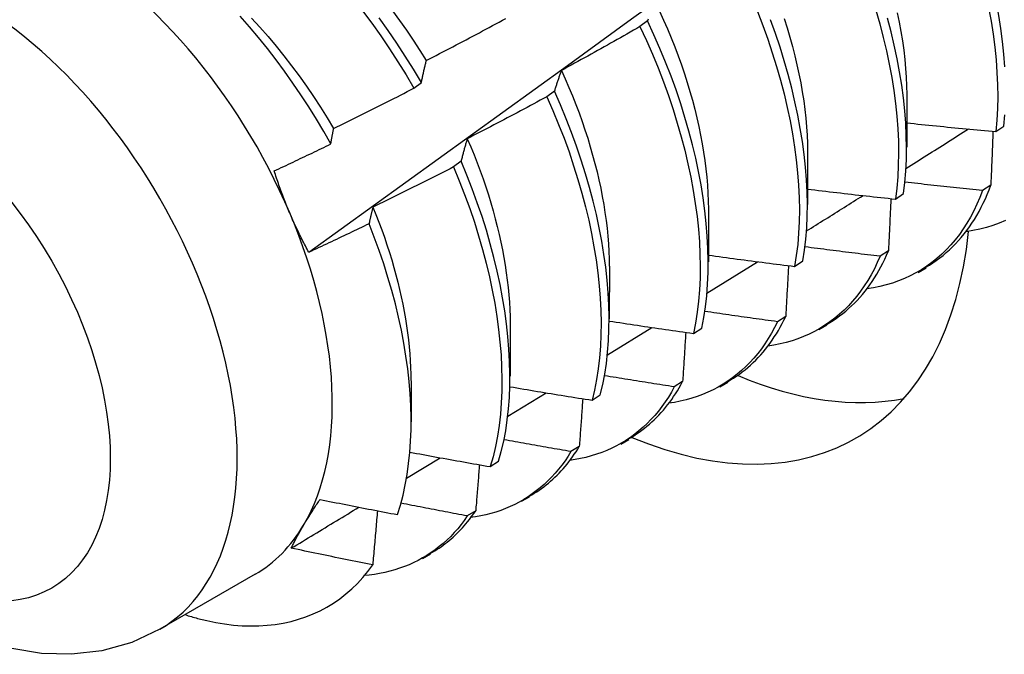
# Model space of a CAD drawing. Header units: inches. Extents: x 3 to 173, y 3 to 113.
# Tile 45 of 59: x 146.137 to 146.482, y 59.585 to 59.807. Entities that reach past the tile are written whole.
import ezdxf

# ---------------------------------------------------------------- set-up
doc = ezdxf.new("R2010")
doc.units = ezdxf.units.IN
doc.header["$LTSCALE"] = 10.4
doc.header["$MEASUREMENT"] = 0
doc.layers.add('Visible Edges(ANSI)', color=7, linetype='Continuous', lineweight=25)
doc.layers.add('Visible Tangent Edges(ANSI)', color=7, linetype='Continuous', lineweight=25)

msp = doc.modelspace()

# ---------------------------------------------------------------- linework, layer by layer
at = {"layer": 'Visible Edges(ANSI)'}
for p, q in [((146.35711, 59.80687), (146.35448, 59.80488)), ((146.27513, 59.78324), (146.27773, 59.78522)), ((146.32443, 59.78224), (146.32179, 59.78025)), ((146.44813, 59.781), (146.44811, 59.76251)), ((146.4794, 59.76805), (146.48225, 59.76997)), ((146.41333, 59.76091), (146.41331, 59.74242)), ((146.29165, 59.75759), (146.289, 59.7556)), ((146.47765, 59.74921), (146.47474, 59.74734)), ((146.44414, 59.74433), (146.44699, 59.74624)), ((146.37853, 59.74082), (146.37851, 59.72233)), ((146.44169, 59.72611), (146.43878, 59.72425)), ((146.34374, 59.72073), (146.34371, 59.70224)), ((146.378, 59.71131), (146.39573, 59.72236)), ((146.40876, 59.7207), (146.41163, 59.7226)), ((146.4521, 59.7186), (146.45491, 59.72022)), ((146.40563, 59.70313), (146.40271, 59.70128)), ((146.30894, 59.70064), (146.30891, 59.68215)), ((146.34305, 59.68963), (146.35864, 59.69928)), ((146.4173, 59.69851), (146.42011, 59.70013)), ((146.37327, 59.69716), (146.37614, 59.69906)), ((146.27414, 59.68055), (146.27412, 59.6661)), ((146.36946, 59.68027), (146.36653, 59.67843)), ((146.3825, 59.67842), (146.38531, 59.68004)), ((146.30809, 59.66809), (146.3215, 59.67634)), ((146.33766, 59.67373), (146.34054, 59.67562)), ((146.3477, 59.65833), (146.35051, 59.65995)), ((146.33318, 59.65753), (146.33024, 59.6557)), ((146.27248, 59.64632), (146.28432, 59.65354)), ((146.30193, 59.65041), (146.30482, 59.65229)), ((146.3129, 59.63824), (146.31572, 59.63986)), ((146.29679, 59.63492), (146.29385, 59.63309)), ((146.27811, 59.61815), (146.28092, 59.61977)), ((146.21935, 59.61263), (146.18594, 59.59335))]:
    msp.add_line(p, q, dxfattribs=at)
at = {"layer": 'Visible Edges(ANSI)', "flags": 128}
for points in [[(146.23821, 59.72564), (146.24959, 59.73384), (146.26096, 59.74204), (146.27232, 59.75024), (146.28367, 59.75844), (146.29501, 59.76664), (146.30634, 59.77483), (146.31766, 59.78303), (146.32897, 59.79122), (146.34027, 59.79942), (146.35155, 59.80761), (146.36283, 59.8158), (146.3741, 59.82399), (146.38536, 59.83218), (146.39661, 59.84036), (146.40785, 59.84854), (146.41908, 59.85672), (146.4303, 59.8649), (146.44152, 59.87308), (146.45272, 59.88125), (146.46391, 59.88942), (146.4751, 59.89758), (146.48627, 59.90574)], [(146.48261, 59.79076), (146.48228, 59.79517), (146.48181, 59.79964), (146.48121, 59.80418), (146.48048, 59.80878), (146.47961, 59.81342), (146.47862, 59.81812), (146.4775, 59.82285), (146.47626, 59.82762), (146.47489, 59.83242), (146.47339, 59.83724), (146.47178, 59.84207), (146.47004, 59.84692), (146.46818, 59.85177), (146.4662, 59.85662), (146.46411, 59.86146), (146.46189, 59.86629), (146.45956, 59.87111), (146.45712, 59.87589), (146.45456, 59.88065)], [(146.25709, 59.8104), (146.26032, 59.80603), (146.26347, 59.8016), (146.26653, 59.7971), (146.26949, 59.79253), (146.27236, 59.78791), (146.27513, 59.78324)], [(146.26754, 59.81044), (146.27005, 59.80704), (146.2725, 59.80359), (146.27489, 59.80009), (146.27721, 59.79654), (146.27946, 59.79296)], [(146.36135, 59.81031), (146.36277, 59.80718), (146.36414, 59.80404), (146.36545, 59.80089), (146.3667, 59.79775), (146.36788, 59.79461), (146.36901, 59.79147), (146.37007, 59.78834), (146.37108, 59.78521), (146.37202, 59.7821), (146.37289, 59.779), (146.37371, 59.77591), (146.37446, 59.77285), (146.37515, 59.7698), (146.37577, 59.76677), (146.37634, 59.76377), (146.37683, 59.76079), (146.37727, 59.75784), (146.37763, 59.75492), (146.37794, 59.75203), (146.37817, 59.74917), (146.37835, 59.74636), (146.37845, 59.74358), (146.37849, 59.74084)], [(146.39572, 59.81017), (146.39759, 59.80532), (146.39933, 59.80047), (146.40094, 59.79564), (146.40244, 59.79082), (146.40381, 59.78602), (146.40505, 59.78126), (146.40617, 59.77652), (146.40716, 59.77183), (146.40802, 59.76718), (146.40875, 59.76259), (146.40935, 59.75805), (146.40982, 59.75357), (146.41016, 59.74916), (146.41036, 59.74482), (146.41044, 59.74057), (146.41037, 59.7364), (146.41018, 59.73232), (146.40984, 59.72834), (146.40937, 59.72447), (146.40876, 59.7207)], [(146.43731, 59.81062), (146.43867, 59.80583), (146.43991, 59.80106), (146.44103, 59.79633), (146.44201, 59.79164), (146.44287, 59.78699), (146.4436, 59.7824), (146.44419, 59.77786), (146.44466, 59.77339), (146.44499, 59.76898), (146.44519, 59.76465), (146.44525, 59.7604), (146.44518, 59.75624), (146.44497, 59.75217), (146.44463, 59.7482), (146.44414, 59.74433)], [(146.47687, 59.81145), (146.47772, 59.8068), (146.47845, 59.80221), (146.47904, 59.79768), (146.4795, 59.79321), (146.47982, 59.78881), (146.48001, 59.78448), (146.48007, 59.78024), (146.47998, 59.77608), (146.47976, 59.77202), (146.4794, 59.76805)], [(146.24594, 59.7637), (146.24344, 59.76807), (146.24086, 59.7724), (146.23819, 59.77668), (146.23544, 59.7809), (146.23261, 59.78507), (146.22969, 59.78918), (146.2267, 59.79322), (146.22364, 59.79718), (146.22051, 59.80105), (146.21733, 59.80484), (146.21409, 59.80853)], [(146.21811, 59.80785), (146.22103, 59.80463), (146.22389, 59.80135), (146.22671, 59.798), (146.22946, 59.79458), (146.23216, 59.7911), (146.23479, 59.78756), (146.23736, 59.78397), (146.23986, 59.78033), (146.24228, 59.77664), (146.24464, 59.7729), (146.24691, 59.76912)], [(146.27773, 59.78522), (146.27496, 59.78989), (146.27208, 59.79451), (146.26911, 59.79907), (146.26605, 59.80356), (146.26289, 59.80799)], [(146.27946, 59.79296), (146.28062, 59.79356), (146.28179, 59.79417), (146.28296, 59.79477), (146.28412, 59.79538), (146.28529, 59.79599), (146.28646, 59.79659), (146.28762, 59.7972), (146.28878, 59.79781), (146.28995, 59.79843), (146.29111, 59.79904), (146.29227, 59.79965), (146.29343, 59.80027), (146.2946, 59.80088), (146.29576, 59.8015), (146.29692, 59.80212), (146.29808, 59.80274), (146.29923, 59.80336), (146.30039, 59.80398), (146.30155, 59.8046), (146.30271, 59.80522), (146.30386, 59.80585), (146.30502, 59.80647), (146.30617, 59.8071), (146.30733, 59.80773)], [(146.35733, 59.80744), (146.35722, 59.80716), (146.35711, 59.80687)], [(146.37614, 59.69906), (146.37686, 59.70273), (146.37745, 59.70652), (146.3779, 59.71041), (146.37821, 59.71441), (146.37839, 59.7185), (146.37843, 59.72268), (146.37834, 59.72695), (146.37812, 59.73129), (146.37777, 59.73571), (146.37728, 59.7402), (146.37666, 59.74474), (146.37592, 59.74935), (146.37504, 59.754), (146.37404, 59.7587), (146.37291, 59.76343), (146.37165, 59.7682), (146.37027, 59.773), (146.36876, 59.77782), (146.36713, 59.78266), (146.36537, 59.7875), (146.36349, 59.79235), (146.36148, 59.7972), (146.35936, 59.80204), (146.35711, 59.80687)], [(146.41163, 59.7226), (146.41222, 59.72638), (146.41269, 59.73026), (146.41301, 59.73425), (146.4132, 59.73834), (146.41325, 59.74251), (146.41317, 59.74677), (146.41295, 59.75111), (146.4126, 59.75553), (146.41212, 59.76001), (146.41151, 59.76456), (146.41077, 59.76916), (146.4099, 59.77381), (146.4089, 59.77851), (146.40777, 59.78324), (146.40652, 59.78801), (146.40514, 59.79281), (146.40364, 59.79763), (146.40201, 59.80246), (146.40026, 59.80731)], [(146.40509, 59.80772), (146.40613, 59.80443), (146.4071, 59.80116), (146.408, 59.79791), (146.40884, 59.79467), (146.4096, 59.79145), (146.41029, 59.78826), (146.41091, 59.78509), (146.41147, 59.78194), (146.41195, 59.77883), (146.41235, 59.77575), (146.41269, 59.7727), (146.41295, 59.7697), (146.41314, 59.76673), (146.41326, 59.7638), (146.4133, 59.76092)], [(146.44699, 59.74624), (146.44747, 59.75012), (146.44781, 59.7541), (146.448, 59.75818), (146.44807, 59.76235), (146.44799, 59.7666), (146.44778, 59.77094), (146.44744, 59.77535), (146.44696, 59.77983), (146.44636, 59.78437), (146.44562, 59.78897), (146.44475, 59.79362), (146.44376, 59.79831), (146.44264, 59.80305), (146.44139, 59.80782)], [(146.4448, 59.80975), (146.44548, 59.80641), (146.44609, 59.8031), (146.44662, 59.79983), (146.44707, 59.79659), (146.44744, 59.79338), (146.44773, 59.79022), (146.44794, 59.7871), (146.44807, 59.78403), (146.44811, 59.78101)], [(146.35448, 59.80488), (146.35333, 59.80423), (146.35219, 59.80358), (146.35105, 59.80293), (146.3499, 59.80227), (146.34876, 59.80163), (146.34761, 59.80098), (146.34647, 59.80033), (146.34532, 59.79968), (146.34417, 59.79904), (146.34302, 59.79839), (146.34188, 59.79775), (146.34073, 59.79711), (146.33958, 59.79647), (146.33843, 59.79583), (146.33728, 59.79519), (146.33612, 59.79455), (146.33497, 59.79391), (146.33382, 59.79328), (146.33267, 59.79264), (146.33151, 59.79201), (146.33036, 59.79137), (146.3292, 59.79074), (146.32805, 59.79011), (146.32689, 59.78948)], [(146.35448, 59.80488), (146.35671, 59.80005), (146.35883, 59.79521), (146.36082, 59.79036), (146.3627, 59.78551), (146.36444, 59.78066), (146.36607, 59.77583), (146.36757, 59.77101), (146.36894, 59.76622), (146.37019, 59.76145), (146.37131, 59.75671), (146.3723, 59.75202), (146.37317, 59.74737), (146.3739, 59.74277), (146.37451, 59.73823), (146.37499, 59.73375), (146.37533, 59.72934), (146.37554, 59.725), (146.37562, 59.72074), (146.37557, 59.71656), (146.37538, 59.71248), (146.37505, 59.70849), (146.3746, 59.70461), (146.374, 59.70083), (146.37327, 59.69716)], [(146.27773, 59.78522), (146.2778, 59.78555), (146.27787, 59.78589), (146.27794, 59.78622), (146.27801, 59.78655), (146.27808, 59.78688), (146.27814, 59.78721), (146.27821, 59.78754), (146.27828, 59.78787), (146.27835, 59.7882), (146.27843, 59.78852), (146.2785, 59.78885), (146.27857, 59.78917), (146.27864, 59.78949), (146.27871, 59.78981), (146.27879, 59.79013), (146.27886, 59.79045), (146.27893, 59.79077), (146.27901, 59.79108), (146.27908, 59.7914), (146.27915, 59.79171), (146.27923, 59.79203), (146.2793, 59.79234), (146.27938, 59.79265), (146.27946, 59.79296)], [(146.32689, 59.78948), (146.32678, 59.78919), (146.32668, 59.7889), (146.32657, 59.78861), (146.32646, 59.78832), (146.32636, 59.78802), (146.32625, 59.78773), (146.32615, 59.78743), (146.32604, 59.78714), (146.32594, 59.78684), (146.32583, 59.78654), (146.32573, 59.78624), (146.32563, 59.78594), (146.32553, 59.78564), (146.32542, 59.78533), (146.32532, 59.78503), (146.32522, 59.78472), (146.32512, 59.78442), (146.32502, 59.78411), (146.32492, 59.7838), (146.32482, 59.78349), (146.32473, 59.78318), (146.32463, 59.78287), (146.32453, 59.78255), (146.32443, 59.78224)], [(146.32689, 59.78948), (146.32824, 59.78651), (146.32953, 59.78353), (146.33076, 59.78054), (146.33195, 59.77756), (146.33307, 59.77458), (146.33414, 59.7716), (146.33516, 59.76863), (146.33612, 59.76567), (146.33702, 59.76272), (146.33786, 59.75977), (146.33865, 59.75684), (146.33939, 59.75393), (146.34006, 59.75103), (146.34068, 59.74815), (146.34124, 59.74529), (146.34175, 59.74245), (146.34219, 59.73963), (146.34258, 59.73684), (146.34291, 59.73408), (146.34318, 59.73135), (146.3434, 59.72865), (146.34355, 59.72598), (146.34364, 59.72335), (146.34368, 59.72075)], [(146.24691, 59.76912), (146.24809, 59.7697), (146.24927, 59.77028), (146.25045, 59.77085), (146.25163, 59.77143), (146.25281, 59.77201), (146.25399, 59.77259), (146.25517, 59.77318), (146.25635, 59.77376), (146.25753, 59.77434), (146.25871, 59.77493), (146.25988, 59.77552), (146.26106, 59.7761), (146.26223, 59.77669), (146.26341, 59.77728), (146.26458, 59.77787), (146.26576, 59.77846), (146.26693, 59.77906), (146.2681, 59.77965), (146.26928, 59.78025), (146.27045, 59.78084), (146.27162, 59.78144), (146.27279, 59.78204), (146.27396, 59.78264), (146.27513, 59.78324)], [(146.34054, 59.67562), (146.34138, 59.67919), (146.34209, 59.68287), (146.34267, 59.68666), (146.34311, 59.69057), (146.34341, 59.69457), (146.34358, 59.69866), (146.34362, 59.70285), (146.34352, 59.70712), (146.34329, 59.71147), (146.34293, 59.71589), (146.34244, 59.72038), (146.34182, 59.72493), (146.34107, 59.72953), (146.34019, 59.73419), (146.33919, 59.73889), (146.33805, 59.74362), (146.33679, 59.74839), (146.3354, 59.75319), (146.33388, 59.75801), (146.33224, 59.76285), (146.33048, 59.76769), (146.32859, 59.77255), (146.32657, 59.7774), (146.32443, 59.78224)], [(146.32179, 59.78025), (146.32063, 59.77962), (146.31947, 59.779), (146.31831, 59.77837), (146.31715, 59.77775), (146.31599, 59.77713), (146.31483, 59.77651), (146.31367, 59.77589), (146.31251, 59.77527), (146.31135, 59.77465), (146.31018, 59.77403), (146.30902, 59.77342), (146.30785, 59.7728), (146.30669, 59.77219), (146.30552, 59.77158), (146.30436, 59.77097), (146.30319, 59.77036), (146.30202, 59.76975), (146.30086, 59.76914), (146.29969, 59.76853), (146.29852, 59.76793), (146.29735, 59.76732), (146.29618, 59.76672), (146.29501, 59.76611), (146.29384, 59.76551)], [(146.32179, 59.78025), (146.32392, 59.7754), (146.32592, 59.77055), (146.3278, 59.7657), (146.32956, 59.76086), (146.33119, 59.75602), (146.3327, 59.7512), (146.33408, 59.74641), (146.33533, 59.74164), (146.33646, 59.7369), (146.33745, 59.73221), (146.33832, 59.72756), (146.33906, 59.72296), (146.33967, 59.71841), (146.34015, 59.71393), (146.3405, 59.70951), (146.34072, 59.70517), (146.34081, 59.70091), (146.34076, 59.69673), (146.34058, 59.69264), (146.34026, 59.68864), (146.33982, 59.68475), (146.33923, 59.68096), (146.33851, 59.67729), (146.33766, 59.67373)], [(146.48225, 59.76997), (146.4826, 59.77395)], [(146.24594, 59.7637), (146.24597, 59.76393), (146.24601, 59.76416), (146.24605, 59.76439), (146.24609, 59.76462), (146.24613, 59.76485), (146.24617, 59.76508), (146.24621, 59.76531), (146.24625, 59.76554), (146.24629, 59.76576), (146.24633, 59.76599), (146.24637, 59.76622), (146.24641, 59.76644), (146.24645, 59.76667), (146.24649, 59.7669), (146.24653, 59.76712), (146.24658, 59.76735), (146.24662, 59.76757), (146.24666, 59.76779), (146.2467, 59.76802), (146.24674, 59.76824), (146.24678, 59.76846), (146.24682, 59.76868), (146.24687, 59.7689), (146.24691, 59.76912)], [(146.44787, 59.75509), (146.44879, 59.75567), (146.4497, 59.75625), (146.45061, 59.75682), (146.45153, 59.7574), (146.45244, 59.75798), (146.45335, 59.75855), (146.45427, 59.75913), (146.45518, 59.75971), (146.45609, 59.76028), (146.45701, 59.76086), (146.45792, 59.76144), (146.45883, 59.76201), (146.45974, 59.76259), (146.46066, 59.76317), (146.46157, 59.76375), (146.46248, 59.76432), (146.4634, 59.7649), (146.46431, 59.76548), (146.46522, 59.76606), (146.46613, 59.76663), (146.46705, 59.76721), (146.46796, 59.76779), (146.46887, 59.76837), (146.46978, 59.76895)], [(146.44812, 59.77108), (146.44942, 59.77094), (146.45072, 59.77081), (146.45202, 59.77067), (146.45333, 59.77054), (146.45463, 59.77041), (146.45593, 59.77028), (146.45723, 59.77015), (146.45854, 59.77002), (146.45984, 59.76989), (146.46114, 59.76976), (146.46245, 59.76963), (146.46375, 59.76951), (146.46505, 59.76938), (146.46636, 59.76926), (146.46766, 59.76913), (146.46897, 59.76901), (146.47027, 59.76889), (146.47157, 59.76877), (146.47288, 59.76864), (146.47418, 59.76852), (146.47549, 59.76841), (146.47679, 59.76829), (146.4781, 59.76817), (146.4794, 59.76805)], [(146.29384, 59.76551), (146.29374, 59.76519), (146.29365, 59.76488), (146.29355, 59.76456), (146.29346, 59.76424), (146.29336, 59.76391), (146.29327, 59.76359), (146.29317, 59.76327), (146.29308, 59.76294), (146.29299, 59.76261), (146.29289, 59.76229), (146.2928, 59.76196), (146.29271, 59.76163), (146.29262, 59.7613), (146.29253, 59.76097), (146.29244, 59.76063), (146.29235, 59.7603), (146.29226, 59.75997), (146.29217, 59.75963), (146.29209, 59.75929), (146.292, 59.75895), (146.29191, 59.75862), (146.29182, 59.75827), (146.29174, 59.75793), (146.29165, 59.75759)], [(146.29384, 59.76551), (146.29505, 59.76269), (146.29621, 59.75987), (146.29732, 59.75705), (146.29838, 59.75423), (146.29939, 59.75142), (146.30035, 59.74861), (146.30126, 59.7458), (146.30212, 59.74301), (146.30292, 59.74023), (146.30368, 59.73745), (146.30439, 59.73469), (146.30504, 59.73195), (146.30565, 59.72922), (146.3062, 59.7265), (146.3067, 59.72381), (146.30715, 59.72114), (146.30755, 59.71848), (146.30789, 59.71586), (146.30819, 59.71325), (146.30843, 59.71068), (146.30862, 59.70813), (146.30875, 59.70561), (146.30884, 59.70313), (146.30887, 59.70067)], [(146.47842, 59.76814), (146.47839, 59.76736), (146.47836, 59.76657), (146.47833, 59.76579), (146.4783, 59.765), (146.47827, 59.76422), (146.47823, 59.76343), (146.4782, 59.76265), (146.47817, 59.76186), (146.47814, 59.76107), (146.47811, 59.76028), (146.47808, 59.7595), (146.47804, 59.75871), (146.47801, 59.75792), (146.47798, 59.75713), (146.47795, 59.75634), (146.47791, 59.75555), (146.47788, 59.75476), (146.47785, 59.75397), (146.47781, 59.75317), (146.47778, 59.75238), (146.47775, 59.75159), (146.47771, 59.7508), (146.47768, 59.75), (146.47765, 59.74921)], [(146.22605, 59.75421), (146.22688, 59.7546), (146.22772, 59.75499), (146.22855, 59.75538), (146.22938, 59.75577), (146.23021, 59.75616), (146.23104, 59.75655), (146.23187, 59.75694), (146.2327, 59.75734), (146.23353, 59.75773), (146.23436, 59.75813), (146.23518, 59.75852), (146.23601, 59.75891), (146.23684, 59.75931), (146.23767, 59.75971), (146.2385, 59.7601), (146.23933, 59.7605), (146.24015, 59.7609), (146.24098, 59.7613), (146.24181, 59.76169), (146.24263, 59.76209), (146.24346, 59.76249), (146.24428, 59.76289), (146.24511, 59.76329), (146.24594, 59.7637)], [(146.289, 59.7556), (146.28783, 59.755), (146.28665, 59.7544), (146.28548, 59.75381), (146.2843, 59.75321), (146.28313, 59.75262), (146.28195, 59.75202), (146.28078, 59.75143), (146.2796, 59.75084), (146.27842, 59.75025), (146.27724, 59.74966), (146.27607, 59.74908), (146.27489, 59.74849), (146.27371, 59.7479), (146.27253, 59.74732), (146.27135, 59.74674), (146.27016, 59.74615), (146.26898, 59.74557), (146.2678, 59.74499), (146.26662, 59.74441), (146.26543, 59.74384), (146.26425, 59.74326), (146.26307, 59.74268), (146.26188, 59.74211), (146.2607, 59.74154)], [(146.289, 59.7556), (146.29102, 59.75075), (146.29291, 59.74589), (146.29468, 59.74105), (146.29632, 59.73621), (146.29783, 59.73139), (146.29922, 59.7266), (146.30048, 59.72183), (146.30161, 59.71709), (146.30261, 59.7124), (146.30348, 59.70774), (146.30423, 59.70314), (146.30484, 59.6986), (146.30532, 59.69411), (146.30568, 59.68969), (146.3059, 59.68535), (146.30599, 59.68108), (146.30595, 59.67689), (146.30578, 59.6728), (146.30547, 59.6688), (146.30503, 59.6649), (146.30446, 59.6611), (146.30375, 59.65742), (146.30291, 59.65385), (146.30193, 59.65041)], [(146.30482, 59.65229), (146.30579, 59.65574), (146.30662, 59.65932), (146.30732, 59.66301), (146.30788, 59.66681), (146.30831, 59.67072), (146.30861, 59.67473), (146.30877, 59.67883), (146.3088, 59.68302), (146.3087, 59.6873), (146.30847, 59.69165), (146.3081, 59.69607), (146.30761, 59.70056), (146.30699, 59.70511), (146.30623, 59.70972), (146.30535, 59.71437), (146.30434, 59.71907), (146.3032, 59.72381), (146.30193, 59.72858), (146.30053, 59.73338), (146.29901, 59.7382), (146.29736, 59.74304), (146.29558, 59.74789), (146.29368, 59.75274), (146.29165, 59.75759)], [(146.23149, 59.73946), (146.23124, 59.74007), (146.23099, 59.74067), (146.23074, 59.74127), (146.23049, 59.74188), (146.23025, 59.74248), (146.23001, 59.74309), (146.22977, 59.7437), (146.22953, 59.74431), (146.2293, 59.74492), (146.22906, 59.74553), (146.22883, 59.74614), (146.22861, 59.74675), (146.22838, 59.74737), (146.22816, 59.74799), (146.22794, 59.7486), (146.22772, 59.74922), (146.2275, 59.74984), (146.22729, 59.75046), (146.22708, 59.75108), (146.22687, 59.75171), (146.22666, 59.75233), (146.22646, 59.75295), (146.22625, 59.75358), (146.22605, 59.75421)], [(146.41332, 59.74784), (146.4146, 59.74768), (146.41588, 59.74753), (146.41716, 59.74738), (146.41845, 59.74722), (146.41973, 59.74707), (146.42101, 59.74692), (146.4223, 59.74677), (146.42358, 59.74662), (146.42486, 59.74647), (146.42615, 59.74632), (146.42743, 59.74617), (146.42872, 59.74603), (146.43, 59.74588), (146.43129, 59.74574), (146.43257, 59.74559), (146.43386, 59.74545), (146.43514, 59.74531), (146.43643, 59.74516), (146.43771, 59.74502), (146.439, 59.74488), (146.44028, 59.74474), (146.44157, 59.7446), (146.44285, 59.74447), (146.44414, 59.74433)], [(146.47474, 59.74734), (146.47361, 59.74745), (146.47247, 59.74757), (146.47133, 59.74768), (146.4702, 59.7478), (146.46906, 59.74792), (146.46793, 59.74803), (146.46679, 59.74815), (146.46565, 59.74827), (146.46452, 59.74839), (146.46338, 59.74851), (146.46224, 59.74863), (146.46111, 59.74876), (146.45997, 59.74888), (146.45884, 59.749), (146.4577, 59.74913), (146.45657, 59.74925), (146.45543, 59.74938), (146.4543, 59.7495), (146.45316, 59.74963), (146.45203, 59.74976), (146.45089, 59.74988), (146.44976, 59.75001), (146.44862, 59.75014), (146.44749, 59.75027)], [(146.45481, 59.7204), (146.45607, 59.72115), (146.45731, 59.72195), (146.45852, 59.72279), (146.45971, 59.72366), (146.46088, 59.72458), (146.46201, 59.72553), (146.46313, 59.72653), (146.46421, 59.72756), (146.46527, 59.72864), (146.4663, 59.72975), (146.4673, 59.7309), (146.46828, 59.73208), (146.46923, 59.73331), (146.47015, 59.73457), (146.47103, 59.73587), (146.47189, 59.73721), (146.47272, 59.73858), (146.47352, 59.73999), (146.47429, 59.74144), (146.47502, 59.74292), (146.47573, 59.74444), (146.4764, 59.74599), (146.47704, 59.74758), (146.47765, 59.74921)], [(146.41295, 59.73313), (146.41377, 59.73365), (146.4146, 59.73417), (146.41543, 59.73469), (146.41625, 59.7352), (146.41708, 59.73572), (146.41791, 59.73624), (146.41873, 59.73676), (146.41956, 59.73728), (146.42038, 59.7378), (146.42121, 59.73831), (146.42204, 59.73883), (146.42286, 59.73935), (146.42369, 59.73987), (146.42452, 59.74039), (146.42534, 59.74091), (146.42617, 59.74143), (146.42699, 59.74195), (146.42782, 59.74247), (146.42865, 59.74299), (146.42947, 59.7435), (146.4303, 59.74402), (146.43112, 59.74454), (146.43195, 59.74506), (146.43278, 59.74558)], [(146.47474, 59.74734), (146.4738, 59.74489), (146.47278, 59.74252), (146.47169, 59.74023), (146.47052, 59.73803), (146.46929, 59.73591), (146.46798, 59.73388), (146.4666, 59.73193), (146.46516, 59.73007), (146.46365, 59.7283), (146.46207, 59.72661), (146.46044, 59.72502), (146.45874, 59.72351), (146.45698, 59.7221), (146.45517, 59.72078), (146.45329, 59.71955), (146.45137, 59.71841), (146.44938, 59.71737), (146.44735, 59.71643), (146.44526, 59.71558), (146.44313, 59.71483), (146.44095, 59.71417), (146.43872, 59.71362), (146.43644, 59.71316), (146.43412, 59.71281)], [(146.44257, 59.7445), (146.44254, 59.74373), (146.4425, 59.74297), (146.44247, 59.74221), (146.44243, 59.74145), (146.4424, 59.74068), (146.44236, 59.73992), (146.44233, 59.73916), (146.44229, 59.73839), (146.44225, 59.73763), (146.44222, 59.73686), (146.44218, 59.7361), (146.44214, 59.73533), (146.44211, 59.73457), (146.44207, 59.7338), (146.44203, 59.73303), (146.442, 59.73226), (146.44196, 59.7315), (146.44192, 59.73073), (146.44188, 59.72996), (146.44184, 59.72919), (146.44181, 59.72842), (146.44177, 59.72765), (146.44173, 59.72688), (146.44169, 59.72611)], [(146.2607, 59.74154), (146.26064, 59.7413), (146.26058, 59.74106), (146.26052, 59.74082), (146.26046, 59.74058), (146.2604, 59.74034), (146.26035, 59.7401), (146.26029, 59.73986), (146.26023, 59.73962), (146.26017, 59.73937), (146.26012, 59.73913), (146.26006, 59.73889), (146.26, 59.73864), (146.25995, 59.7384), (146.25989, 59.73815), (146.25983, 59.73791), (146.25978, 59.73766), (146.25972, 59.73742), (146.25967, 59.73717), (146.25961, 59.73692), (146.25956, 59.73667), (146.2595, 59.73642), (146.25945, 59.73618), (146.25939, 59.73593), (146.25934, 59.73568)], [(146.2607, 59.74154), (146.26178, 59.73888), (146.26281, 59.73622), (146.2638, 59.73356), (146.26475, 59.73091), (146.26565, 59.72826), (146.2665, 59.72562), (146.26731, 59.72298), (146.26807, 59.72036), (146.26879, 59.71774), (146.26947, 59.71514), (146.27009, 59.71255), (146.27067, 59.70997), (146.27121, 59.70741), (146.2717, 59.70486), (146.27214, 59.70234), (146.27254, 59.69983), (146.27289, 59.69734), (146.2732, 59.69487), (146.27346, 59.69243), (146.27367, 59.69001), (146.27384, 59.68761), (146.27396, 59.68524), (146.27403, 59.6829), (146.27406, 59.68059)], [(146.23821, 59.72564), (146.2379, 59.7262), (146.2376, 59.72676), (146.2373, 59.72732), (146.237, 59.72789), (146.2367, 59.72845), (146.2364, 59.72902), (146.23611, 59.72958), (146.23582, 59.73015), (146.23554, 59.73072), (146.23525, 59.7313), (146.23497, 59.73187), (146.23469, 59.73244), (146.23441, 59.73302), (146.23413, 59.7336), (146.23386, 59.73418), (146.23359, 59.73476), (146.23332, 59.73534), (146.23305, 59.73593), (146.23279, 59.73651), (146.23252, 59.7371), (146.23226, 59.73769), (146.232, 59.73828), (146.23175, 59.73887), (146.23149, 59.73946)], [(146.25934, 59.73568), (146.25846, 59.73525), (146.25759, 59.73483), (146.25671, 59.7344), (146.25583, 59.73398), (146.25495, 59.73356), (146.25407, 59.73314), (146.25319, 59.73271), (146.25231, 59.73229), (146.25143, 59.73187), (146.25055, 59.73145), (146.24967, 59.73104), (146.24879, 59.73062), (146.24791, 59.7302), (146.24703, 59.72978), (146.24615, 59.72937), (146.24527, 59.72895), (146.24439, 59.72853), (146.24351, 59.72812), (146.24262, 59.7277), (146.24174, 59.72729), (146.24086, 59.72688), (146.23997, 59.72647), (146.23909, 59.72605), (146.23821, 59.72564)], [(146.26933, 59.63358), (146.27036, 59.63694), (146.27127, 59.64041), (146.27205, 59.644), (146.27271, 59.64769), (146.27325, 59.65148), (146.27366, 59.65535), (146.27394, 59.65932), (146.27409, 59.66337), (146.27411, 59.6675), (146.27401, 59.6717), (146.27378, 59.67598), (146.27342, 59.68033), (146.27294, 59.68475), (146.27232, 59.68922), (146.27157, 59.69375), (146.2707, 59.69831), (146.26971, 59.70291), (146.26859, 59.70754), (146.26735, 59.71219), (146.26599, 59.71686), (146.2645, 59.72155), (146.2629, 59.72625), (146.26118, 59.73096), (146.25934, 59.73568)], [(146.48278, 59.73679), (146.4806, 59.73586), (146.47837, 59.73505), (146.47609, 59.73434), (146.47375, 59.73374), (146.47137, 59.73325), (146.46893, 59.73287)], [(146.43878, 59.72425), (146.43768, 59.72438), (146.43658, 59.72451), (146.43548, 59.72464), (146.43438, 59.72477), (146.43328, 59.72491), (146.43218, 59.72504), (146.43108, 59.72517), (146.42998, 59.72531), (146.42888, 59.72545), (146.42778, 59.72558), (146.42667, 59.72572), (146.42558, 59.72586), (146.42448, 59.72599), (146.42338, 59.72613), (146.42228, 59.72627), (146.42118, 59.72641), (146.42008, 59.72655), (146.41898, 59.72669), (146.41788, 59.72683), (146.41678, 59.72698), (146.41568, 59.72712), (146.41458, 59.72726), (146.41348, 59.72741), (146.41239, 59.72755)], [(146.37851, 59.72466), (146.37977, 59.72448), (146.38103, 59.72431), (146.38229, 59.72414), (146.38355, 59.72397), (146.38481, 59.7238), (146.38607, 59.72363), (146.38733, 59.72346), (146.38858, 59.72329), (146.38984, 59.72312), (146.3911, 59.72295), (146.39236, 59.72279), (146.39362, 59.72262), (146.39489, 59.72246), (146.39615, 59.72229), (146.39741, 59.72213), (146.39867, 59.72197), (146.39993, 59.72181), (146.40119, 59.72165), (146.40245, 59.72149), (146.40371, 59.72133), (146.40498, 59.72117), (146.40624, 59.72101), (146.4075, 59.72085), (146.40876, 59.7207)], [(146.43878, 59.72425), (146.4378, 59.72201), (146.43676, 59.71985), (146.43565, 59.71777), (146.43447, 59.71576), (146.43323, 59.71383), (146.43193, 59.71197), (146.43057, 59.7102), (146.42914, 59.70851), (146.42766, 59.70689), (146.42612, 59.70536), (146.42453, 59.70391), (146.42288, 59.70254), (146.42118, 59.70125), (146.41942, 59.70004), (146.41762, 59.69892), (146.41577, 59.69789), (146.41386, 59.69694), (146.41191, 59.69608), (146.40992, 59.6953), (146.40788, 59.69461), (146.4058, 59.69401), (146.40368, 59.69349), (146.40152, 59.69307), (146.39931, 59.69274)], [(146.42002, 59.70031), (146.42118, 59.701), (146.42233, 59.70173), (146.42345, 59.70249), (146.42455, 59.70329), (146.42564, 59.70412), (146.4267, 59.70498), (146.42774, 59.70588), (146.42875, 59.70681), (146.42975, 59.70777), (146.43072, 59.70877), (146.43166, 59.7098), (146.43259, 59.71086), (146.43349, 59.71196), (146.43436, 59.71309), (146.43521, 59.71425), (146.43604, 59.71544), (146.43683, 59.71666), (146.43761, 59.71792), (146.43836, 59.71921), (146.43908, 59.72053), (146.43977, 59.72188), (146.44044, 59.72326), (146.44108, 59.72467), (146.44169, 59.72611)], [(146.40662, 59.72096), (146.40658, 59.72022), (146.40654, 59.71948), (146.4065, 59.71874), (146.40646, 59.718), (146.40642, 59.71726), (146.40638, 59.71652), (146.40634, 59.71578), (146.4063, 59.71504), (146.40626, 59.7143), (146.40622, 59.71356), (146.40617, 59.71281), (146.40613, 59.71207), (146.40609, 59.71133), (146.40605, 59.71058), (146.40601, 59.70984), (146.40597, 59.7091), (146.40593, 59.70835), (146.40588, 59.70761), (146.40584, 59.70686), (146.4058, 59.70612), (146.40576, 59.70537), (146.40571, 59.70462), (146.40567, 59.70388), (146.40563, 59.70313)], [(146.40271, 59.70128), (146.40165, 59.70142), (146.40058, 59.70157), (146.39952, 59.70171), (146.39846, 59.70186), (146.39739, 59.70201), (146.39633, 59.70215), (146.39527, 59.7023), (146.39421, 59.70245), (146.39314, 59.7026), (146.39208, 59.70275), (146.39102, 59.7029), (146.38996, 59.70305), (146.3889, 59.7032), (146.38783, 59.70335), (146.38677, 59.70351), (146.38571, 59.70366), (146.38465, 59.70381), (146.38359, 59.70397), (146.38253, 59.70412), (146.38147, 59.70428), (146.38041, 59.70443), (146.37935, 59.70459), (146.37829, 59.70475), (146.37723, 59.7049)], [(146.38522, 59.68021), (146.38629, 59.68084), (146.38734, 59.6815), (146.38838, 59.68219), (146.3894, 59.68291), (146.39039, 59.68366), (146.39138, 59.68443), (146.39234, 59.68524), (146.39328, 59.68607), (146.39421, 59.68693), (146.39511, 59.68782), (146.396, 59.68873), (146.39687, 59.68968), (146.39771, 59.69065), (146.39854, 59.69165), (146.39935, 59.69268), (146.40013, 59.69373), (146.40089, 59.69481), (146.40164, 59.69592), (146.40236, 59.69705), (146.40306, 59.69822), (146.40373, 59.6994), (146.40439, 59.70062), (146.40502, 59.70186), (146.40563, 59.70313)], [(146.34371, 59.70153), (146.34494, 59.70134), (146.34617, 59.70115), (146.3474, 59.70096), (146.34863, 59.70077), (146.34986, 59.70058), (146.35109, 59.7004), (146.35232, 59.70021), (146.35355, 59.70003), (146.35478, 59.69984), (146.35601, 59.69966), (146.35724, 59.69948), (146.35847, 59.69929), (146.35971, 59.69911), (146.36094, 59.69893), (146.36217, 59.69875), (146.3634, 59.69857), (146.36463, 59.69839), (146.36587, 59.69822), (146.3671, 59.69804), (146.36833, 59.69786), (146.36957, 59.69769), (146.3708, 59.69751), (146.37203, 59.69734), (146.37327, 59.69716)], [(146.40271, 59.70128), (146.40171, 59.69925), (146.40064, 59.69728), (146.39952, 59.69539), (146.39835, 59.69357), (146.39711, 59.69182), (146.39582, 59.69014), (146.39448, 59.68853), (146.39308, 59.687), (146.39164, 59.68554), (146.39014, 59.68415), (146.38859, 59.68283), (146.387, 59.68159), (146.38536, 59.68042), (146.38367, 59.67933), (146.38193, 59.67832), (146.38016, 59.67738), (146.37834, 59.67651), (146.37648, 59.67573), (146.37458, 59.67502), (146.37264, 59.67439), (146.37066, 59.67384), (146.36864, 59.67337), (146.36659, 59.67298), (146.36451, 59.67266)], [(146.37055, 59.69755), (146.37051, 59.69683), (146.37046, 59.69611), (146.37042, 59.6954), (146.37037, 59.69468), (146.37033, 59.69396), (146.37028, 59.69324), (146.37024, 59.69253), (146.37019, 59.69181), (146.37015, 59.69109), (146.3701, 59.69037), (146.37006, 59.68965), (146.37001, 59.68893), (146.36997, 59.68821), (146.36992, 59.68749), (146.36988, 59.68677), (146.36983, 59.68605), (146.36978, 59.68533), (146.36974, 59.6846), (146.36969, 59.68388), (146.36964, 59.68316), (146.3696, 59.68244), (146.36955, 59.68171), (146.3695, 59.68099), (146.36946, 59.68027)], [(146.36653, 59.67843), (146.36551, 59.67858), (146.36448, 59.67874), (146.36346, 59.6789), (146.36244, 59.67906), (146.36141, 59.67921), (146.36039, 59.67937), (146.35937, 59.67953), (146.35835, 59.67969), (146.35733, 59.67985), (146.3563, 59.68002), (146.35528, 59.68018), (146.35426, 59.68034), (146.35324, 59.6805), (146.35222, 59.68067), (146.3512, 59.68083), (146.35018, 59.681), (146.34915, 59.68116), (146.34813, 59.68133), (146.34711, 59.68149), (146.34609, 59.68166), (146.34507, 59.68183), (146.34405, 59.68199), (146.34303, 59.68216), (146.34201, 59.68233)], [(146.30886, 59.67846), (146.31005, 59.67825), (146.31125, 59.67805), (146.31245, 59.67785), (146.31365, 59.67764), (146.31485, 59.67744), (146.31605, 59.67724), (146.31724, 59.67704), (146.31844, 59.67684), (146.31964, 59.67664), (146.32084, 59.67644), (146.32204, 59.67624), (146.32324, 59.67605), (146.32444, 59.67585), (146.32564, 59.67566), (146.32684, 59.67546), (146.32804, 59.67527), (146.32924, 59.67507), (146.33045, 59.67488), (146.33165, 59.67469), (146.33285, 59.67449), (146.33405, 59.6743), (146.33525, 59.67411), (146.33646, 59.67392), (146.33766, 59.67373)], [(146.35043, 59.66011), (146.3514, 59.66068), (146.35236, 59.66128), (146.35331, 59.66189), (146.35423, 59.66254), (146.35515, 59.6632), (146.35605, 59.66389), (146.35693, 59.66461), (146.3578, 59.66534), (146.35866, 59.6661), (146.35949, 59.66689), (146.36032, 59.6677), (146.36112, 59.66853), (146.36191, 59.66938), (146.36268, 59.67026), (146.36344, 59.67115), (146.36418, 59.67208), (146.3649, 59.67302), (146.36561, 59.67399), (146.36629, 59.67498), (146.36696, 59.67599), (146.36761, 59.67703), (146.36825, 59.67809), (146.36886, 59.67917), (146.36946, 59.68027)], [(146.36653, 59.67843), (146.36551, 59.67659), (146.36444, 59.67482), (146.36332, 59.67312), (146.36215, 59.67148), (146.36093, 59.6699), (146.35966, 59.66838), (146.35834, 59.66694), (146.35698, 59.66555), (146.35558, 59.66424), (146.35412, 59.66298), (146.35263, 59.6618), (146.35109, 59.66068), (146.34951, 59.65963), (146.3479, 59.65864), (146.34624, 59.65773), (146.34454, 59.65688), (146.34281, 59.6561), (146.34104, 59.65539), (146.33923, 59.65475), (146.33739, 59.65418), (146.33552, 59.65367), (146.33361, 59.65324), (146.33167, 59.65288), (146.3297, 59.65259)], [(146.33437, 59.67425), (146.33433, 59.67356), (146.33428, 59.67286), (146.33423, 59.67217), (146.33418, 59.67147), (146.33413, 59.67078), (146.33408, 59.67009), (146.33403, 59.66939), (146.33398, 59.66869), (146.33393, 59.668), (146.33389, 59.6673), (146.33384, 59.66661), (146.33379, 59.66591), (146.33374, 59.66521), (146.33369, 59.66452), (146.33364, 59.66382), (146.33359, 59.66312), (146.33353, 59.66242), (146.33348, 59.66172), (146.33343, 59.66103), (146.33338, 59.66033), (146.33333, 59.65963), (146.33328, 59.65893), (146.33323, 59.65823), (146.33318, 59.65753)], [(146.33024, 59.6557), (146.32926, 59.65586), (146.32828, 59.65603), (146.3273, 59.6562), (146.32632, 59.65637), (146.32534, 59.65654), (146.32436, 59.65671), (146.32338, 59.65687), (146.3224, 59.65704), (146.32142, 59.65722), (146.32044, 59.65739), (146.31946, 59.65756), (146.31848, 59.65773), (146.3175, 59.6579), (146.31653, 59.65808), (146.31555, 59.65825), (146.31457, 59.65842), (146.31359, 59.6586), (146.31261, 59.65877), (146.31163, 59.65895), (146.31066, 59.65912), (146.30968, 59.6593), (146.3087, 59.65948), (146.30772, 59.65965), (146.30675, 59.65983)], [(146.27367, 59.6555), (146.27484, 59.65528), (146.27602, 59.65506), (146.27719, 59.65485), (146.27837, 59.65463), (146.27955, 59.65441), (146.28072, 59.6542), (146.2819, 59.65398), (146.28308, 59.65376), (146.28425, 59.65355), (146.28543, 59.65334), (146.28661, 59.65312), (146.28778, 59.65291), (146.28896, 59.6527), (146.29014, 59.65249), (146.29132, 59.65228), (146.2925, 59.65207), (146.29368, 59.65186), (146.29485, 59.65165), (146.29603, 59.65144), (146.29721, 59.65123), (146.29839, 59.65102), (146.29957, 59.65082), (146.30075, 59.65061), (146.30193, 59.65041)], [(146.33024, 59.6557), (146.32922, 59.65405), (146.32815, 59.65247), (146.32704, 59.65094), (146.32588, 59.64947), (146.32468, 59.64806), (146.32344, 59.6467), (146.32216, 59.64541), (146.32084, 59.64417), (146.31948, 59.64299), (146.31808, 59.64187), (146.31664, 59.64081), (146.31517, 59.6398), (146.31366, 59.63886), (146.31211, 59.63798), (146.31053, 59.63716), (146.30892, 59.6364), (146.30727, 59.6357), (146.30559, 59.63506), (146.30388, 59.63448), (146.30214, 59.63396), (146.30038, 59.63351), (146.29858, 59.63311), (146.29675, 59.63278), (146.2949, 59.63251)], [(146.31564, 59.64001), (146.31652, 59.64052), (146.31738, 59.64105), (146.31823, 59.6416), (146.31907, 59.64217), (146.3199, 59.64275), (146.32072, 59.64336), (146.32152, 59.64399), (146.32231, 59.64463), (146.32309, 59.6453), (146.32386, 59.64598), (146.32461, 59.64669), (146.32535, 59.64741), (146.32608, 59.64815), (146.3268, 59.64891), (146.3275, 59.64969), (146.32818, 59.65048), (146.32886, 59.6513), (146.32952, 59.65213), (146.33016, 59.65299), (146.3308, 59.65386), (146.33141, 59.65475), (146.33202, 59.65566), (146.3326, 59.65658), (146.33318, 59.65753)], [(146.29809, 59.65108), (146.29804, 59.65041), (146.29799, 59.64974), (146.29793, 59.64906), (146.29788, 59.64839), (146.29783, 59.64772), (146.29777, 59.64705), (146.29772, 59.64638), (146.29767, 59.64571), (146.29761, 59.64503), (146.29756, 59.64436), (146.29751, 59.64369), (146.29745, 59.64301), (146.2974, 59.64234), (146.29734, 59.64167), (146.29729, 59.64099), (146.29723, 59.64032), (146.29718, 59.63964), (146.29713, 59.63897), (146.29707, 59.63829), (146.29702, 59.63762), (146.29696, 59.63694), (146.2969, 59.63627), (146.29685, 59.63559), (146.29679, 59.63492)], [(146.23639, 59.6299), (146.23661, 59.63026), (146.23682, 59.63062), (146.23704, 59.63099), (146.23726, 59.63135), (146.23748, 59.63171), (146.23771, 59.63208), (146.23794, 59.63245), (146.23816, 59.63282), (146.2384, 59.63319), (146.23863, 59.63356), (146.23887, 59.63393), (146.2391, 59.6343), (146.23934, 59.63468), (146.23959, 59.63505), (146.23983, 59.63543), (146.24008, 59.63581), (146.24033, 59.63619), (146.24058, 59.63657), (146.24083, 59.63695), (146.24109, 59.63734), (146.24134, 59.63772), (146.2416, 59.63811), (146.24187, 59.6385), (146.24213, 59.63889)], [(146.24213, 59.63889), (146.24326, 59.63866), (146.24439, 59.63843), (146.24552, 59.6382), (146.24665, 59.63798), (146.24778, 59.63775), (146.24892, 59.63753), (146.25005, 59.6373), (146.25118, 59.63708), (146.25231, 59.63686), (146.25345, 59.63663), (146.25458, 59.63641), (146.25571, 59.63619), (146.25684, 59.63597), (146.25798, 59.63575), (146.25911, 59.63553), (146.26025, 59.63531), (146.26138, 59.63509), (146.26251, 59.63487), (146.26365, 59.63466), (146.26478, 59.63444), (146.26592, 59.63422), (146.26705, 59.63401), (146.26819, 59.63379), (146.26933, 59.63358)], [(146.29385, 59.63309), (146.29288, 59.63328), (146.2919, 59.63346), (146.29093, 59.63364), (146.28996, 59.63382), (146.28899, 59.63401), (146.28801, 59.63419), (146.28704, 59.63438), (146.28607, 59.63456), (146.2851, 59.63475), (146.28412, 59.63493), (146.28315, 59.63512), (146.28218, 59.63531), (146.28121, 59.63549), (146.28024, 59.63568), (146.27927, 59.63587), (146.2783, 59.63606), (146.27733, 59.63625), (146.27636, 59.63644), (146.27539, 59.63663), (146.27442, 59.63682), (146.27345, 59.63701), (146.27248, 59.6372), (146.27151, 59.63739), (146.27054, 59.63758)], [(146.23204, 59.62178), (146.23303, 59.62238), (146.23403, 59.62298), (146.23502, 59.62358), (146.23601, 59.62418), (146.237, 59.62478), (146.23799, 59.62537), (146.23898, 59.62597), (146.23997, 59.62657), (146.24096, 59.62717), (146.24195, 59.62777), (146.24294, 59.62837), (146.24393, 59.62897), (146.24492, 59.62957), (146.24591, 59.63017), (146.2469, 59.63077), (146.24789, 59.63137), (146.24888, 59.63197), (146.24987, 59.63257), (146.25086, 59.63317), (146.25185, 59.63377), (146.25283, 59.63437), (146.25382, 59.63497), (146.25481, 59.63557), (146.2558, 59.63617)], [(146.26229, 59.63492), (146.26222, 59.63413), (146.26216, 59.63334), (146.26209, 59.63255), (146.26202, 59.63177), (146.26195, 59.63098), (146.26189, 59.63019), (146.26182, 59.6294), (146.26175, 59.62861), (146.26168, 59.62782), (146.26161, 59.62703), (146.26154, 59.62624), (146.26147, 59.62545), (146.2614, 59.62466), (146.26133, 59.62387), (146.26126, 59.62308), (146.26119, 59.62229), (146.26112, 59.6215), (146.26105, 59.6207), (146.26098, 59.61991), (146.26091, 59.61912), (146.26084, 59.61832), (146.26077, 59.61753), (146.2607, 59.61674), (146.26063, 59.61594)], [(146.28085, 59.6199), (146.28163, 59.62035), (146.2824, 59.62082), (146.28316, 59.6213), (146.28391, 59.6218), (146.28465, 59.62231), (146.28538, 59.62284), (146.2861, 59.62338), (146.28681, 59.62394), (146.28751, 59.62451), (146.28821, 59.6251), (146.28889, 59.6257), (146.28956, 59.62632), (146.29022, 59.62696), (146.29087, 59.62761), (146.29151, 59.62827), (146.29214, 59.62895), (146.29276, 59.62964), (146.29337, 59.63035), (146.29397, 59.63107), (146.29456, 59.63181), (146.29513, 59.63257), (146.2957, 59.63334), (146.29625, 59.63412), (146.29679, 59.63492)], [(146.29385, 59.63309), (146.29277, 59.63155), (146.29164, 59.63006), (146.29047, 59.62862), (146.28926, 59.62725), (146.28801, 59.62593), (146.28672, 59.62467), (146.28538, 59.62347), (146.28401, 59.62232), (146.28261, 59.62124), (146.28116, 59.62021), (146.27968, 59.61925), (146.27816, 59.61834), (146.27661, 59.61749), (146.27502, 59.61671), (146.27341, 59.61598), (146.27176, 59.61531), (146.27008, 59.61471), (146.26836, 59.61416), (146.26662, 59.61368), (146.26485, 59.61325), (146.26306, 59.61289), (146.26123, 59.61259), (146.25938, 59.61235), (146.25751, 59.61217)], [(146.23204, 59.62178), (146.2322, 59.6221), (146.23235, 59.62243), (146.23251, 59.62275), (146.23267, 59.62308), (146.23284, 59.62341), (146.233, 59.62374), (146.23317, 59.62407), (146.23334, 59.6244), (146.23351, 59.62473), (146.23369, 59.62507), (146.23387, 59.6254), (146.23405, 59.62574), (146.23423, 59.62608), (146.23441, 59.62642), (146.2346, 59.62676), (146.23479, 59.6271), (146.23498, 59.62745), (146.23518, 59.6278), (146.23537, 59.62814), (146.23557, 59.62849), (146.23577, 59.62884), (146.23598, 59.62919), (146.23618, 59.62955), (146.23639, 59.6299)], [(146.26063, 59.61594), (146.25943, 59.61618), (146.25824, 59.61642), (146.25705, 59.61665), (146.25585, 59.61689), (146.25466, 59.61713), (146.25347, 59.61737), (146.25227, 59.61761), (146.25108, 59.61785), (146.24989, 59.61809), (146.2487, 59.61833), (146.24751, 59.61857), (146.24632, 59.61882), (146.24513, 59.61906), (146.24393, 59.6193), (146.24274, 59.61955), (146.24155, 59.61979), (146.24036, 59.62004), (146.23918, 59.62029), (146.23799, 59.62053), (146.2368, 59.62078), (146.23561, 59.62103), (146.23442, 59.62128), (146.23323, 59.62153), (146.23204, 59.62178)], [(146.19917, 59.59712), (146.20236, 59.59634), (146.20552, 59.5957), (146.20863, 59.59519), (146.21171, 59.59481), (146.21475, 59.59458), (146.21774, 59.59448), (146.22069, 59.59453), (146.22359, 59.59471), (146.22643, 59.59503), (146.22922, 59.59549), (146.23195, 59.59608), (146.2346, 59.59682), (146.23719, 59.59769), (146.23971, 59.59869), (146.24216, 59.59983), (146.24454, 59.6011), (146.24684, 59.60251), (146.24906, 59.60404), (146.2512, 59.60571), (146.25326, 59.60751), (146.25524, 59.60943), (146.25713, 59.61148), (146.25892, 59.61365), (146.26063, 59.61594)], [(146.18594, 59.59335), (146.17602, 59.5887), (146.16554, 59.58576), (146.15488, 59.58453), (146.14429, 59.58485), (146.13392, 59.58655)]]:
    msp.add_lwpolyline(points, dxfattribs=at)
at = {"layer": 'Visible Edges(ANSI)'}
for centre, major_axis, start_param, end_param in [((146.15389, 59.726), (0.06545, -0.11337), 1.361945, 2.409143), ((146.15389, 59.726), (0.06545, -0.11337), 0.314748, 1.361945), ((146.33276, 59.82927), (0.0975, -0.16887), 5.635352, 6.960298), ((146.37023, 59.85091), (0.0975, -0.16887), 5.633772, 6.089794), ((146.15389, 59.726), (0.06545, -0.11337), 0, 0.314748), ((146.17129, 59.73605), (0.07776, -0.13468), 5.712947, 5.754141)]:
    msp.add_ellipse(centre, major_axis=major_axis, ratio=0.57735, start_param=start_param, end_param=end_param, dxfattribs=at)
at = {"layer": 'Visible Tangent Edges(ANSI)'}
msp.add_ellipse((146.12049, 59.70671), major_axis=(0.06545, -0.11337), ratio=0.57735, start_param=0, end_param=3.141593, dxfattribs=at)
msp.add_ellipse((146.09822, 59.69386), major_axis=(0.0497, -0.08609), ratio=0.57735, dxfattribs=at)

doc.saveas('drawing.dxf')
